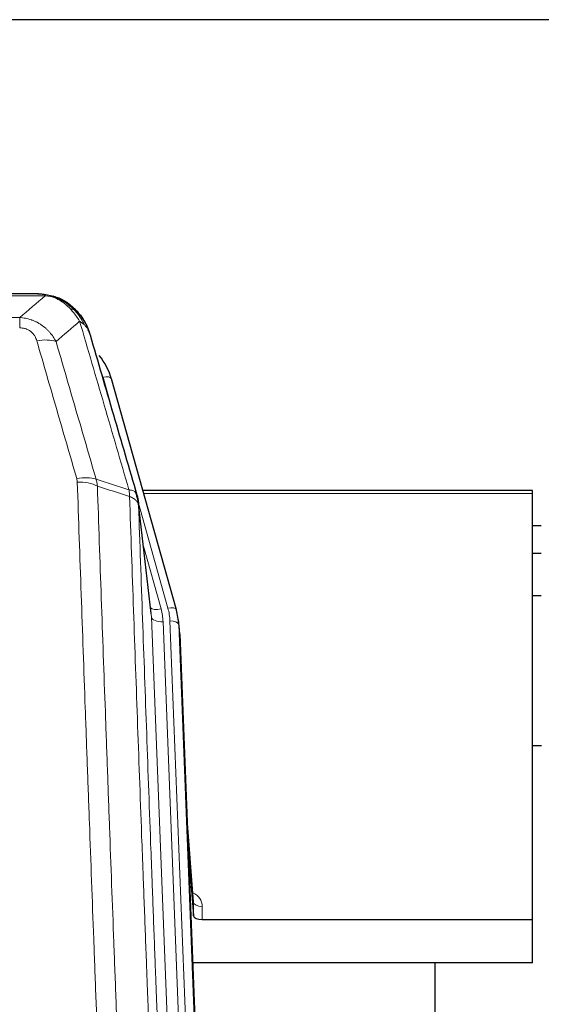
# Model space of a CAD drawing. Header units: inches. Extents: x 0 to 23760, y -13 to 16800.
# Tile 21 of 207: x 3347 to 3525, y 8103 to 8440. Entities that reach past the tile are written whole.
import ezdxf

# ---------------------------------------------------------------- set-up
doc = ezdxf.new("R2010")
doc.units = ezdxf.units.IN
doc.layers.add('254', color=7, linetype='Continuous', true_color=0xffffff)

msp = doc.modelspace()

# ---------------------------------------------------------------- linework, layer by layer
at = {"layer": '254', "color": 2, "linetype": 'Continuous', "lineweight": 25}
for p, q in [((4137.465, 8439.712), (2762.465, 8439.712)), ((3353.026, 8346.086), (3134.905, 8346.086)), ((3359.968, 8344.609), (3360.068, 8344.581)), ((3400.193, 8238.108), (3378.019, 8316.994)), ((3521.965, 8278.824), (3388.747, 8278.824)), ((3521.965, 8277.793), (3521.965, 8278.824)), ((3391.572, 8236.788), (3387.157, 8275.307)), ((3521.965, 8132.324), (3521.965, 8277.793)), ((3524.946, 8266.75), (3521.959, 8266.75)), ((3524.946, 8257.332), (3521.959, 8257.332)), ((3524.958, 8242.834), (3521.948, 8242.834)), ((3400.212, 8238.012), (3400.193, 8238.108)), ((3401.248, 8231.387), (3400.874, 8234.645)), ((3401.369, 8229.802), (3413.937, 7910.59)), ((3525.008, 8191.589), (3521.992, 8191.589)), ((3406.068, 8138.331), (3403.86, 8166.53)), ((3404.241, 8156.856), (3406.064, 8133.575)), ((3406.064, 8133.575), (3406.075, 8138.151)), ((3409.063, 8132.324), (3521.965, 8132.324)), ((3521.965, 8117.515), (3521.965, 8132.324)), ((3521.965, 8117.515), (3405.791, 8117.515)), ((3488.625, 7892.13), (3488.625, 8117.513))]:
    msp.add_line(p, q, dxfattribs=at)
at = {"layer": '254', "color": 110, "linetype": 'Continuous', "lineweight": 13}
for p, q in [((3355.368, 8345.423), (3132.563, 8345.423)), ((3360.068, 8344.581), (3360.136, 8344.424)), ((3141.294, 8337.955), (3346.637, 8337.955)), ((3346.637, 8337.955), (3346.637, 8334.422)), ((3379.856, 8300.756), (3375.131, 8317.568)), ((3521.965, 8277.793), (3389.034, 8277.793)), ((3397.305, 8238.681), (3387.232, 8274.516)), ((3391.663, 8235.614), (3387.286, 8273.795)), ((3388.931, 8259.827), (3394.957, 8238.389)), ((3404.729, 7903.721), (3391.663, 8235.614)), ((3408.575, 7905.807), (3395.655, 8233.988)), ((3410.78, 7909.704), (3398.002, 8234.28)), ((3401.369, 8229.802), (3400.996, 8233.06)), ((3400.996, 8233.06), (3413.691, 7910.596)), ((3406.075, 8138.151), (3403.868, 8166.339)), ((3409.073, 8136.741), (3409.063, 8132.324))]:
    msp.add_line(p, q, dxfattribs=at)
for centre, major_axis, ratio, start_param, end_param in [((3352.484, 8324.2), (9.598, 2.808), 0.562843, 0.6646512, 1.4076092), ((3375.131, 8316.182), (-2.888, -0.812), 0.4480327, 3.1416079, 4.5871119), ((3366.145, 8277.317), (9.604, 2.788), 0.5442898, 0.6684637, 1.414101), ((3366.332, 8276.145), (9.994, 0.345), 0.559112, 0.7940626, 1.551472), ((3394.957, 8240.236), (-3.851, -1.082), 0.4480327, 0.2500116, 1.4455193), ((3371.637, 8233.238), (-24.033, -0.038), 0.8858289, 3.1750594, 3.3842109), ((3397.305, 8237.296), (-2.888, -0.812), 0.4480327, 3.1416079, 4.5871119), ((3373.984, 8233.53), (-24.033, -0.038), 0.8858289, 3.1750594, 3.3842109), ((3395.655, 8235.835), (-3.997, -0.157), 0.4614673, 0.0341943, 1.5526308), ((3398.002, 8232.895), (-2.998, -0.118), 0.4614673, 3.175787, 4.6942235), ((3403.069, 8136.741), (-6.003, -0.046), 0.8757409, 3.1327535, 4.2284576), ((3409.073, 8138.195), (3, -0.007), 0.4848086, 3.1763596, 4.7135294)]:
    msp.add_ellipse(centre, major_axis=major_axis, ratio=ratio, start_param=start_param, end_param=end_param, dxfattribs=at)
at = {"layer": '254', "color": 2, "linetype": 'Continuous', "lineweight": 25}
for centre, major_axis, ratio, start_param, end_param in [((3351.824, 8310.981), (-27.014, -0.465), 0.8900028, 3.3708663, 3.7436595), ((3373.984, 8232.145), (-27.027, -0.37), 0.8864308, 3.1643526, 3.3735041), ((3374.349, 8228.958), (-27.037, -0.043), 0.8858289, 3.1750594, 3.2413899), ((3409.062, 8133.618), (3, 0), 0.4313147, 3.1753737, 4.7125436)]:
    msp.add_ellipse(centre, major_axis=major_axis, ratio=ratio, start_param=start_param, end_param=end_param, dxfattribs=at)
for points, degree in [([(3352.826, 8346.083), (3353.443, 8346.087), (3354.066, 8346.057), (3354.692, 8345.993)], 3), ([(3363.579, 8342.528), (3361.932, 8343.748), (3360.066, 8344.583)], 2), ([(3387.163, 8275.226), (3386.413, 8278.057)], 1)]:
    msp.add_open_spline(points, degree=degree, dxfattribs=at)
for points, knots in [([(3352.826, 8346.083), (3352.9, 8346.085), (3352.974, 8346.086), (3353.27, 8346.085), (3353.492, 8346.076), (3353.919, 8346.041), (3354.124, 8346.015), (3354.377, 8345.969), (3354.438, 8345.957), (3354.497, 8345.943)], [0, 0, 0, 0, 0.125, 0.125, 0.5, 0.5, 0.875, 0.875, 1, 1, 1, 1]), ([(3354.497, 8345.943), (3355.908, 8345.854), (3357.344, 8345.548), (3359.215, 8344.847), (3359.679, 8344.647), (3360.136, 8344.424)], [0, 0, 0, 0, 0.75, 0.75, 1, 1, 1, 1]), ([(3357.97, 8345.339), (3358.049, 8345.315), (3358.129, 8345.291), (3358.802, 8345.079), (3359.39, 8344.86), (3359.968, 8344.609)], [0, 0, 0, 0, 0.1180686, 0.1180686, 1, 1, 1, 1]), ([(3360.136, 8344.424), (3360.365, 8344.313), (3360.592, 8344.195), (3361.494, 8343.702), (3362.153, 8343.281), (3363.423, 8342.343), (3364.033, 8341.826), (3364.805, 8341.083), (3364.994, 8340.893), (3365.18, 8340.699)], [0, 0, 0, 0, 0.125, 0.125, 0.5, 0.5, 0.875, 0.875, 1, 1, 1, 1]), ([(3363.655, 8342.472), (3364.301, 8341.989), (3364.916, 8341.464), (3365.724, 8340.677), (3365.948, 8340.448), (3366.165, 8340.214)], [0, 0, 0, 0, 0.7159091, 0.7159091, 1, 1, 1, 1]), ([(3366.595, 8339.647), (3366.574, 8339.691), (3366.551, 8339.735), (3366.472, 8339.87), (3366.409, 8339.96), (3366.283, 8340.104), (3366.227, 8340.16), (3366.165, 8340.214)], [0, 0, 0, 0, 0.2280377, 0.2280377, 0.6912151, 0.6912151, 1, 1, 1, 1]), ([(3366.165, 8340.214), (3366.6, 8339.744), (3367.01, 8339.254), (3368.54, 8337.218), (3369.436, 8335.529), (3370.048, 8333.789)], [0, 0, 0, 0, 0.25, 0.25, 1, 1, 1, 1]), ([(3366.656, 8339.512), (3366.667, 8339.499), (3366.69, 8339.473), (3366.725, 8339.433), (3366.761, 8339.392), (3366.797, 8339.351), (3366.833, 8339.309), (3366.869, 8339.266), (3366.906, 8339.222), (3366.944, 8339.178), (3366.981, 8339.133), (3367.019, 8339.088), (3367.058, 8339.041), (3367.097, 8338.994), (3367.136, 8338.946), (3367.175, 8338.898), (3367.215, 8338.848), (3367.255, 8338.798), (3367.296, 8338.747), (3367.336, 8338.696), (3367.377, 8338.644), (3367.419, 8338.59), (3367.46, 8338.537), (3367.502, 8338.482), (3367.544, 8338.426), (3367.587, 8338.37), (3367.629, 8338.313), (3367.672, 8338.255), (3367.716, 8338.197), (3367.759, 8338.137), (3367.803, 8338.077), (3367.846, 8338.016), (3367.891, 8337.954), (3367.935, 8337.892), (3367.979, 8337.828), (3368.024, 8337.764), (3368.069, 8337.699), (3368.114, 8337.633), (3368.159, 8337.566), (3368.204, 8337.498), (3368.25, 8337.43), (3368.295, 8337.361), (3368.341, 8337.29), (3368.386, 8337.219), (3368.432, 8337.147), (3368.478, 8337.075), (3368.524, 8337.001), (3368.57, 8336.926), (3368.616, 8336.851), (3368.663, 8336.775), (3368.709, 8336.698), (3368.755, 8336.619), (3368.801, 8336.54), (3368.848, 8336.461), (3368.894, 8336.38), (3368.94, 8336.298), (3368.986, 8336.216), (3369.032, 8336.132), (3369.078, 8336.048), (3369.124, 8335.962), (3369.17, 8335.876), (3369.216, 8335.789), (3369.262, 8335.701), (3369.307, 8335.612), (3369.353, 8335.522), (3369.398, 8335.431), (3369.443, 8335.339), (3369.488, 8335.246), (3369.533, 8335.152), (3369.578, 8335.058), (3369.622, 8334.962), (3369.666, 8334.866), (3369.71, 8334.768), (3369.754, 8334.67), (3369.797, 8334.57), (3369.84, 8334.47), (3369.883, 8334.368), (3369.926, 8334.266), (3369.968, 8334.163), (3370.01, 8334.058), (3370.051, 8333.953), (3370.092, 8333.847), (3370.133, 8333.74), (3370.173, 8333.631), (3370.213, 8333.522), (3370.253, 8333.412), (3370.292, 8333.301), (3370.33, 8333.189), (3370.369, 8333.076), (3370.406, 8332.962), (3370.443, 8332.847), (3370.48, 8332.731), (3370.516, 8332.614), (3370.551, 8332.496), (3370.586, 8332.377), (3370.621, 8332.257), (3370.654, 8332.137), (3370.676, 8332.056), (3370.687, 8332.015)], [0, 0, 0, 0, 0.0060657, 0.012223, 0.0184718, 0.0248123, 0.0312443, 0.0377679, 0.0443831, 0.0510899, 0.0578883, 0.0647782, 0.0717598, 0.0788329, 0.0859977, 0.093254, 0.1006019, 0.1080414, 0.1155725, 0.1231952, 0.1309095, 0.1387154, 0.1466129, 0.1546019, 0.1626826, 0.1708549, 0.1791188, 0.1874742, 0.1959213, 0.20446, 0.2130903, 0.2218121, 0.2306256, 0.2395307, 0.2485274, 0.2576156, 0.2667955, 0.276067, 0.2854301, 0.2948848, 0.3044311, 0.314069, 0.3237985, 0.3336196, 0.3435324, 0.3535367, 0.3636326, 0.3738202, 0.3840993, 0.3944701, 0.4049324, 0.4154864, 0.426132, 0.4368691, 0.4476979, 0.4586183, 0.4696303, 0.480734, 0.4919292, 0.503216, 0.5145945, 0.5260645, 0.5376262, 0.5492795, 0.5610244, 0.5728609, 0.584789, 0.5968087, 0.60892, 0.621123, 0.6334175, 0.6458037, 0.6582815, 0.6708509, 0.6835119, 0.6962645, 0.7091087, 0.7220445, 0.735072, 0.748191, 0.7614017, 0.774704, 0.7880979, 0.8015834, 0.8151605, 0.8288293, 0.8425896, 0.8564416, 0.8703852, 0.8844204, 0.8985472, 0.9127656, 0.9270756, 0.9414773, 0.9559705, 0.9705554, 0.9852319, 1, 1, 1, 1]), ([(3370.687, 8332.015), (3370.63, 8332.325), (3370.548, 8332.63), (3370.334, 8333.222), (3370.203, 8333.511), (3370.048, 8333.789)], [0, 0, 0, 0, 0.5, 0.5, 1, 1, 1, 1]), ([(3370.687, 8332.015), (3372.018, 8327.493), (3373.35, 8322.96), (3376.018, 8313.873), (3377.354, 8309.319), (3381.364, 8295.627), (3384.044, 8286.457), (3386.73, 8277.246)], [0, 0, 0, 0, 0.25, 0.25, 0.5, 0.5, 1, 1, 1, 1]), ([(3386.73, 8277.246), (3386.735, 8277.229), (3386.745, 8277.194), (3386.76, 8277.142), (3386.775, 8277.088), (3386.791, 8277.034), (3386.806, 8276.978), (3386.821, 8276.921), (3386.837, 8276.863), (3386.852, 8276.804), (3386.867, 8276.744), (3386.883, 8276.683), (3386.898, 8276.62), (3386.914, 8276.556), (3386.929, 8276.492), (3386.944, 8276.426), (3386.959, 8276.359), (3386.974, 8276.291), (3386.989, 8276.221), (3387.004, 8276.151), (3387.018, 8276.079), (3387.033, 8276.006), (3387.047, 8275.932), (3387.061, 8275.857), (3387.075, 8275.781), (3387.089, 8275.704), (3387.102, 8275.625), (3387.123, 8275.499), (3387.149, 8275.329), (3387.177, 8275.122), (3387.201, 8274.93), (3387.22, 8274.753), (3387.236, 8274.591), (3387.249, 8274.444), (3387.259, 8274.311), (3387.266, 8274.194), (3387.273, 8274.092), (3387.277, 8274.006), (3387.281, 8273.934), (3387.283, 8273.878), (3387.285, 8273.837), (3387.286, 8273.811), (3387.286, 8273.799), (3387.286, 8273.795)], [0, 0, 0, 0, 0.0155037, 0.0313049, 0.0474035, 0.0637997, 0.0804935, 0.097485, 0.1147743, 0.1323613, 0.1502462, 0.1684289, 0.1869096, 0.2056883, 0.224765, 0.2441397, 0.2638126, 0.2837835, 0.3040527, 0.32462, 0.3454856, 0.3666494, 0.3881116, 0.409872, 0.4319308, 0.454288, 0.4769435, 0.4998975, 0.5635611, 0.6228928, 0.6778927, 0.7285606, 0.7748966, 0.8169007, 0.8545729, 0.8879131, 0.9169214, 0.9415977, 0.9619421, 0.9779545, 0.989635, 0.9969835, 1, 1, 1, 1])]:
    msp.add_open_spline(points, degree=3, knots=knots, dxfattribs=at)
at = {"layer": '254', "color": 110, "linetype": 'Continuous', "lineweight": 13}
for points, knots in [([(3354.497, 8345.943), (3354.616, 8345.917), (3354.726, 8345.886), (3354.974, 8345.799), (3355.099, 8345.738), (3355.286, 8345.596), (3355.347, 8345.515), (3355.368, 8345.423)], [0, 0, 0, 0, 0.25, 0.25, 0.625, 0.625, 1, 1, 1, 1]), ([(3355.368, 8345.423), (3356.588, 8345.321), (3357.764, 8345.027), (3359.258, 8344.401), (3359.626, 8344.225), (3359.986, 8344.03)], [0, 0, 0, 0, 0.75, 0.75, 1, 1, 1, 1]), ([(3360.136, 8344.424), (3360.138, 8344.394), (3360.136, 8344.362), (3360.123, 8344.276), (3360.107, 8344.221), (3360.059, 8344.117), (3360.026, 8344.068), (3359.986, 8344.03)], [0, 0, 0, 0, 0.25, 0.25, 0.625, 0.625, 1, 1, 1, 1]), ([(3359.986, 8344.03), (3360.166, 8343.933), (3360.345, 8343.831), (3361.052, 8343.406), (3361.566, 8343.048), (3362.561, 8342.262), (3363.04, 8341.833), (3363.654, 8341.225), (3363.806, 8341.069), (3363.955, 8340.911)], [0, 0, 0, 0, 0.125, 0.125, 0.5, 0.5, 0.875, 0.875, 1, 1, 1, 1]), ([(3365.18, 8340.699), (3365.081, 8340.725), (3364.98, 8340.748), (3364.723, 8340.798), (3364.565, 8340.822), (3364.255, 8340.866), (3364.101, 8340.887), (3363.955, 8340.911)], [0, 0, 0, 0, 0.25, 0.25, 0.625, 0.625, 1, 1, 1, 1]), ([(3363.955, 8340.911), (3364.254, 8340.595), (3364.545, 8340.267), (3365.671, 8338.917), (3366.438, 8337.819), (3367.131, 8336.704)], [0, 0, 0, 0, 0.25, 0.25, 1, 1, 1, 1]), ([(3366.165, 8340.214), (3366.135, 8340.24), (3366.102, 8340.266), (3365.968, 8340.368), (3365.855, 8340.438), (3365.605, 8340.56), (3365.469, 8340.612), (3365.278, 8340.671), (3365.229, 8340.685), (3365.18, 8340.699)], [0, 0, 0, 0, 0.125, 0.125, 0.5, 0.5, 0.875, 0.875, 1, 1, 1, 1]), ([(3365.18, 8340.699), (3365.551, 8340.31), (3365.908, 8339.903), (3367.268, 8338.22), (3368.139, 8336.826), (3368.838, 8335.374)], [0, 0, 0, 0, 0.25, 0.25, 1, 1, 1, 1]), ([(3346.637, 8337.955), (3346.971, 8337.932), (3347.305, 8337.899), (3347.968, 8337.811), (3348.296, 8337.758), (3349.272, 8337.566), (3349.909, 8337.397), (3350.612, 8337.16), (3350.69, 8337.133), (3350.845, 8337.078), (3350.923, 8337.05), (3351.154, 8336.963), (3351.307, 8336.903), (3351.762, 8336.715), (3352.357, 8336.445), (3352.929, 8336.138), (3353.351, 8335.892), (3353.559, 8335.766), (3353.765, 8335.635), (3353.901, 8335.546), (3353.969, 8335.501), (3354.574, 8335.092), (3355.082, 8334.696), (3355.802, 8334.057), (3356.034, 8333.836), (3356.372, 8333.494), (3356.484, 8333.378), (3356.702, 8333.142), (3356.81, 8333.022), (3357.337, 8332.417), (3357.725, 8331.911), (3358.44, 8330.857), (3358.766, 8330.309), (3359.064, 8329.742)], [0, 0, 0, 0, 0.0625, 0.0625, 0.125, 0.125, 0.25, 0.25, 0.265625, 0.265625, 0.28125, 0.28125, 0.3125, 0.3125, 0.375, 0.4375, 0.4375, 0.46875, 0.484375, 0.484375, 0.5, 0.5, 0.625, 0.625, 0.6875, 0.6875, 0.71875, 0.71875, 0.75, 0.75, 0.875, 0.875, 1, 1, 1, 1]), ([(3368.838, 8335.374), (3368.592, 8335.621), (3368.325, 8335.856), (3367.755, 8336.3), (3367.451, 8336.509), (3367.131, 8336.704)], [0, 0, 0, 0, 0.5, 0.5, 1, 1, 1, 1]), ([(3383.985, 8279.094), (3381.162, 8288.787), (3378.347, 8298.435), (3374.133, 8312.838), (3372.73, 8317.627), (3369.928, 8327.183), (3368.529, 8331.949), (3367.131, 8336.704)], [0, 0, 0, 0, 0.5, 0.5, 0.75, 0.75, 1, 1, 1, 1]), ([(3346.637, 8334.422), (3346.819, 8334.422), (3347.002, 8334.416), (3347.365, 8334.389), (3347.545, 8334.37), (3347.901, 8334.316), (3348.076, 8334.282), (3348.423, 8334.2), (3348.594, 8334.152), (3348.805, 8334.082), (3348.847, 8334.067), (3348.93, 8334.037), (3349.055, 8333.991), (3349.176, 8333.941), (3349.415, 8333.836), (3349.723, 8333.683), (3350.01, 8333.504), (3350.183, 8333.385), (3350.218, 8333.361), (3350.286, 8333.311), (3350.319, 8333.286), (3350.419, 8333.21), (3350.484, 8333.158), (3350.674, 8332.999), (3350.793, 8332.889), (3351.02, 8332.66), (3351.127, 8332.542), (3351.329, 8332.3), (3351.425, 8332.175), (3351.538, 8332.014), (3351.56, 8331.982), (3351.604, 8331.917), (3351.626, 8331.884), (3351.69, 8331.786), (3351.731, 8331.72), (3351.849, 8331.52), (3351.923, 8331.386), (3352.06, 8331.114), (3352.123, 8330.976), (3352.3, 8330.559), (3352.4, 8330.275), (3352.484, 8329.987)], [0, 0, 0, 0, 0.0625, 0.0625, 0.125, 0.125, 0.1875, 0.1875, 0.25, 0.25, 0.265625, 0.265625, 0.28125, 0.3125, 0.3125, 0.375, 0.4375, 0.4375, 0.453125, 0.453125, 0.46875, 0.46875, 0.5, 0.5, 0.5625, 0.5625, 0.625, 0.625, 0.6875, 0.6875, 0.703125, 0.703125, 0.71875, 0.71875, 0.75, 0.75, 0.8125, 0.8125, 0.875, 0.875, 1, 1, 1, 1]), ([(3370.048, 8333.789), (3369.892, 8334.074), (3369.712, 8334.35), (3369.308, 8334.879), (3369.083, 8335.132), (3368.838, 8335.374)], [0, 0, 0, 0, 0.5, 0.5, 1, 1, 1, 1]), ([(3366.145, 8282.916), (3363.859, 8290.821), (3361.578, 8298.696), (3358.163, 8310.464), (3357.025, 8314.38), (3354.753, 8322.194), (3353.618, 8326.094), (3352.484, 8329.987)], [0, 0, 0, 0, 0.5, 0.5, 0.75, 0.75, 1, 1, 1, 1]), ([(3359.064, 8329.742), (3360.199, 8325.856), (3361.335, 8321.962), (3363.611, 8314.16), (3364.749, 8310.25), (3368.169, 8298.501), (3370.453, 8290.638), (3372.741, 8282.745)], [0, 0, 0, 0, 0.25, 0.25, 0.5, 0.5, 1, 1, 1, 1]), ([(3366.145, 8282.916), (3366.201, 8282.722), (3366.244, 8282.527), (3366.307, 8282.135), (3366.325, 8281.937), (3366.332, 8281.738)], [0, 0, 0, 0, 0.5, 0.5, 1, 1, 1, 1]), ([(3378.291, 7962.735), (3377.733, 7976.566), (3376.633, 8004.096), (3375.025, 8045), (3373.983, 8072.008), (3373.212, 8092.167), (3372.83, 8102.221), (3372.451, 8112.239), (3372.2, 8118.91), (3372.075, 8122.241), (3371.451, 8138.876), (3370.96, 8152.113), (3370.235, 8171.863), (3369.995, 8178.427), (3369.519, 8191.518), (3369.283, 8198.044), (3368.581, 8217.567), (3367.66, 8243.447), (3366.77, 8269.025), (3366.332, 8281.738)], [0, 0, 0, 0, 0.125, 0.25, 0.375, 0.375, 0.4375, 0.46875, 0.46875, 0.5, 0.5, 0.625, 0.625, 0.6875, 0.6875, 0.75, 0.75, 0.875, 1, 1, 1, 1]), ([(3373.2, 8280.372), (3373.638, 8267.675), (3374.53, 8242.129), (3375.451, 8216.283), (3376.154, 8196.785), (3376.391, 8190.266), (3376.867, 8177.192), (3377.107, 8170.636), (3377.834, 8150.912), (3378.325, 8137.692), (3378.95, 8121.078), (3379.075, 8117.751), (3379.327, 8111.089), (3379.706, 8101.083), (3380.089, 8091.041), (3380.86, 8070.909), (3381.904, 8043.935), (3383.514, 8003.083), (3384.616, 7975.587), (3385.174, 7961.774)], [0, 0, 0, 0, 0.125, 0.25, 0.25, 0.3125, 0.3125, 0.375, 0.375, 0.5, 0.5, 0.53125, 0.53125, 0.5625, 0.625, 0.625, 0.75, 0.875, 1, 1, 1, 1]), ([(3386.73, 8277.246), (3386.708, 8277.492), (3386.631, 8277.723), (3386.367, 8278.142), (3386.181, 8278.331), (3385.71, 8278.653), (3385.424, 8278.786), (3384.766, 8278.99), (3384.393, 8279.06), (3383.985, 8279.094)], [0, 0, 0, 0, 0.25, 0.25, 0.5, 0.5, 0.75, 0.75, 1, 1, 1, 1]), ([(3383.985, 8279.094), (3384.06, 8278.722), (3384.102, 8278.35), (3384.16, 8277.592), (3384.176, 8277.205), (3384.197, 8276.803)], [0, 0, 0, 0, 0.5, 0.5, 1, 1, 1, 1]), ([(3387.286, 8273.795), (3387.285, 8273.803), (3387.283, 8273.819), (3387.28, 8273.842), (3387.277, 8273.866), (3387.273, 8273.89), (3387.27, 8273.913), (3387.265, 8273.937), (3387.261, 8273.961), (3387.257, 8273.984), (3387.252, 8274.008), (3387.247, 8274.031), (3387.241, 8274.055), (3387.236, 8274.079), (3387.23, 8274.102), (3387.224, 8274.126), (3387.217, 8274.149), (3387.211, 8274.172), (3387.204, 8274.196), (3387.197, 8274.219), (3387.189, 8274.243), (3387.182, 8274.266), (3387.174, 8274.289), (3387.166, 8274.313), (3387.158, 8274.336), (3387.149, 8274.359), (3387.14, 8274.382), (3387.131, 8274.406), (3387.122, 8274.429), (3387.112, 8274.452), (3387.102, 8274.475), (3387.092, 8274.498), (3387.082, 8274.521), (3387.071, 8274.544), (3387.06, 8274.567), (3387.049, 8274.59), (3387.038, 8274.613), (3387.026, 8274.636), (3387.014, 8274.659), (3387.002, 8274.681), (3386.99, 8274.704), (3386.977, 8274.727), (3386.964, 8274.75), (3386.951, 8274.772), (3386.938, 8274.795), (3386.924, 8274.817), (3386.91, 8274.84), (3386.896, 8274.862), (3386.882, 8274.885), (3386.867, 8274.907), (3386.852, 8274.929), (3386.837, 8274.952), (3386.822, 8274.974), (3386.806, 8274.996), (3386.791, 8275.018), (3386.775, 8275.04), (3386.758, 8275.063), (3386.742, 8275.085), (3386.725, 8275.106), (3386.708, 8275.128), (3386.691, 8275.15), (3386.673, 8275.172), (3386.656, 8275.194), (3386.638, 8275.215), (3386.62, 8275.237), (3386.601, 8275.259), (3386.582, 8275.28), (3386.564, 8275.302), (3386.544, 8275.323), (3386.525, 8275.344), (3386.505, 8275.366), (3386.486, 8275.387), (3386.466, 8275.408), (3386.445, 8275.429), (3386.425, 8275.45), (3386.404, 8275.471), (3386.377, 8275.498), (3386.343, 8275.531), (3386.302, 8275.57), (3386.26, 8275.609), (3386.218, 8275.647), (3386.175, 8275.685), (3386.131, 8275.723), (3386.086, 8275.76), (3386.04, 8275.797), (3385.994, 8275.834), (3385.947, 8275.87), (3385.899, 8275.907), (3385.85, 8275.942), (3385.801, 8275.978), (3385.751, 8276.013), (3385.7, 8276.048), (3385.648, 8276.083), (3385.596, 8276.117), (3385.543, 8276.151), (3385.489, 8276.184), (3385.434, 8276.217), (3385.379, 8276.25), (3385.323, 8276.283), (3385.266, 8276.315), (3385.208, 8276.347), (3385.15, 8276.378), (3385.091, 8276.409), (3385.032, 8276.44), (3384.971, 8276.47), (3384.91, 8276.5), (3384.849, 8276.53), (3384.787, 8276.559), (3384.724, 8276.588), (3384.66, 8276.616), (3384.596, 8276.644), (3384.531, 8276.672), (3384.465, 8276.699), (3384.399, 8276.726), (3384.332, 8276.752), (3384.265, 8276.778), (3384.219, 8276.795), (3384.197, 8276.803)], [0, 0, 0, 0, 0.0066687, 0.0133374, 0.0200061, 0.0266746, 0.0333432, 0.0400116, 0.0466801, 0.0533484, 0.0600168, 0.066685, 0.0733532, 0.0800214, 0.0866895, 0.0933575, 0.1000255, 0.1066935, 0.1133614, 0.1200292, 0.126697, 0.1333647, 0.1400324, 0.1467001, 0.1533676, 0.1600352, 0.1667026, 0.1733701, 0.1800374, 0.1867047, 0.193372, 0.2000392, 0.2067064, 0.2133735, 0.2200405, 0.2267075, 0.2333745, 0.2400414, 0.2467082, 0.253375, 0.2600418, 0.2667085, 0.2733751, 0.2800417, 0.2867082, 0.2933747, 0.3000412, 0.3067075, 0.3133739, 0.3200401, 0.3267064, 0.3333725, 0.3400387, 0.3467047, 0.3533708, 0.3600367, 0.3667026, 0.3733685, 0.3800343, 0.3867001, 0.3933658, 0.4000315, 0.4066971, 0.4133626, 0.4200281, 0.4266936, 0.433359, 0.4400243, 0.4466896, 0.4533549, 0.4600201, 0.4666852, 0.4733503, 0.4800154, 0.4866804, 0.4933453, 0.5000102, 0.5125098, 0.5250093, 0.5375088, 0.5500082, 0.5625077, 0.5750071, 0.5875066, 0.600006, 0.6125054, 0.6250049, 0.6375043, 0.6500037, 0.6625032, 0.6750026, 0.6875021, 0.7000016, 0.7125011, 0.7250006, 0.7375001, 0.7499997, 0.7624993, 0.7749989, 0.7874985, 0.7999982, 0.812498, 0.8249977, 0.8374975, 0.8499974, 0.8624973, 0.8749972, 0.8874972, 0.8999973, 0.9124974, 0.9249976, 0.9374978, 0.9499981, 0.9624985, 0.9749989, 0.9874994, 1, 1, 1, 1]), ([(3396.426, 7952.907), (3395.854, 7966.96), (3394.727, 7994.931), (3393.081, 8036.482), (3392.015, 8063.914), (3391.227, 8084.386), (3390.836, 8094.598), (3390.384, 8106.466), (3390.192, 8111.543), (3390.064, 8114.926), (3390, 8116.616), (3389.681, 8125.062), (3389.301, 8135.169), (3388.863, 8146.912), (3388.677, 8151.935), (3388.553, 8155.281), (3388.491, 8156.953), (3387.935, 8171.989), (3386.962, 8198.564), (3385.551, 8237.958), (3384.643, 8263.907), (3384.197, 8276.803)], [0, 0, 0, 0, 0.125, 0.25, 0.375, 0.375, 0.4375, 0.46875, 0.484375, 0.484375, 0.5, 0.5, 0.5625, 0.59375, 0.609375, 0.609375, 0.625, 0.625, 0.75, 0.875, 1, 1, 1, 1]), ([(3387.286, 8273.795), (3387.731, 8260.948), (3388.637, 8235.097), (3390.044, 8195.853), (3391.014, 8169.379), (3391.568, 8154.4), (3391.63, 8152.734), (3391.754, 8149.401), (3391.94, 8144.397), (3392.376, 8132.698), (3392.755, 8122.63), (3393.073, 8114.216), (3393.137, 8112.532), (3393.264, 8109.162), (3393.456, 8104.104), (3393.906, 8092.281), (3394.297, 8082.108), (3395.083, 8061.713), (3396.146, 8034.385), (3397.787, 7992.991), (3398.911, 7965.127), (3399.481, 7951.127)], [0, 0, 0, 0, 0.125, 0.25, 0.375, 0.375, 0.390625, 0.390625, 0.40625, 0.4375, 0.5, 0.5, 0.515625, 0.515625, 0.53125, 0.5625, 0.625, 0.625, 0.75, 0.875, 1, 1, 1, 1])]:
    msp.add_open_spline(points, degree=3, knots=knots, dxfattribs=at)
for points in [[(3346.637, 8337.955), (3349.564, 8340.442), (3352.475, 8342.931), (3355.368, 8345.423)], [(3367.131, 8336.704), (3364.457, 8334.381), (3361.768, 8332.061), (3359.064, 8329.742)], [(3372.741, 8282.745), (3376.49, 8281.526), (3380.237, 8280.309), (3383.985, 8279.094)], [(3372.741, 8282.745), (3372.854, 8282.361), (3373.042, 8281.581), (3373.159, 8280.779), (3373.2, 8280.372)], [(3384.197, 8276.803), (3380.532, 8277.991), (3376.866, 8279.181), (3373.2, 8280.372)]]:
    msp.add_open_spline(points, degree=3, dxfattribs=at)

doc.saveas('drawing.dxf')
